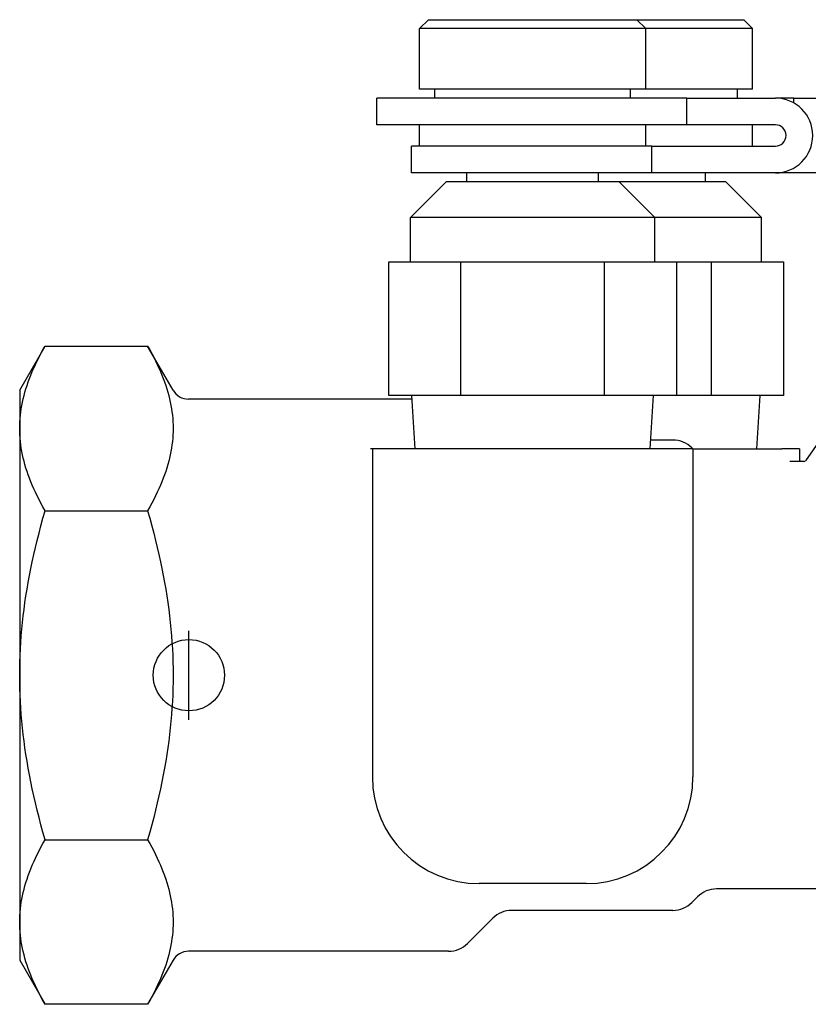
# Model space of a CAD drawing. Header units: millimetres. Extents: x 103 to 332, y -50 to 255.
# Tile 1 of 25: x 103 to 147, y 53 to 109. Entities that reach past the tile are written whole.
import ezdxf

# ---------------------------------------------------------------- set-up
doc = ezdxf.new("R2010")
doc.units = ezdxf.units.MM
doc.layers.add('Detail', color=2, linetype='Continuous')
doc.layers.add('ORIGIN', color=6, linetype='Continuous')

msp = doc.modelspace()

# ---------------------------------------------------------------- linework, layer by layer
at = {"layer": 'Detail'}
for p, q in [((125.634, 108.556), (125.134, 108.056)), ((125.634, 108.556), (137.334, 108.556)), ((137.334, 108.556), (143.334, 108.556)), ((137.334, 108.556), (137.834, 108.056)), ((143.334, 108.556), (143.834, 108.056)), ((125.134, 104.656), (125.134, 108.056)), ((137.834, 108.056), (125.134, 108.056)), ((137.834, 104.656), (137.834, 108.056)), ((143.834, 108.056), (137.834, 108.056)), ((143.834, 104.656), (143.834, 108.056)), ((137.834, 104.656), (125.134, 104.656)), ((125.984, 104.156), (125.984, 104.656)), ((136.984, 104.156), (136.984, 104.656)), ((143.834, 104.656), (137.834, 104.656)), ((142.984, 104.156), (142.984, 104.656)), ((140.145, 104.156), (122.734, 104.156)), ((122.734, 102.656), (122.734, 104.156)), ((140.145, 104.156), (145.109, 104.156)), ((140.145, 102.656), (140.145, 104.156)), ((146.145, 104.156), (145.109, 104.156)), ((146.145, 104.156), (151.109, 104.156)), ((146.145, 103.883), (146.145, 104.156)), ((140.145, 102.656), (122.734, 102.656)), ((125.134, 101.456), (125.134, 102.656)), ((137.834, 101.456), (137.834, 102.656)), ((145.109, 102.656), (140.145, 102.656)), ((143.834, 101.456), (143.834, 102.656)), ((138.169, 101.456), (124.684, 101.456)), ((124.684, 99.956), (124.684, 101.456)), ((138.169, 101.456), (145.109, 101.456)), ((138.169, 99.956), (138.169, 101.456)), ((159.125, 101.403), (146.798, 83.798)), ((138.169, 99.956), (124.684, 99.956)), ((127.784, 99.456), (127.784, 99.956)), ((135.184, 99.456), (135.184, 99.956)), ((145.109, 99.956), (138.169, 99.956)), ((141.184, 99.456), (141.184, 99.956)), ((151.109, 99.956), (145.109, 99.956)), ((126.634, 99.456), (124.634, 97.456)), ((136.334, 99.456), (126.634, 99.456)), ((142.334, 99.456), (136.334, 99.456)), ((136.334, 99.456), (138.334, 97.456)), ((142.334, 99.456), (144.334, 97.456)), ((138.334, 97.456), (124.634, 97.456)), ((124.634, 94.956), (124.634, 97.456)), ((144.334, 97.456), (138.334, 97.456)), ((138.334, 94.956), (138.334, 97.456)), ((144.334, 94.956), (144.334, 97.456)), ((123.401, 94.956), (127.443, 94.956)), ((123.401, 87.456), (123.401, 94.956)), ((127.443, 87.456), (127.443, 94.956)), ((127.443, 94.956), (135.526, 94.956)), ((135.526, 87.456), (135.526, 94.956)), ((135.526, 94.956), (139.567, 94.956)), ((139.567, 94.956), (141.526, 94.956)), ((139.567, 94.956), (139.567, 87.456)), ((141.526, 87.456), (141.526, 94.956)), ((141.526, 94.956), (145.567, 94.956)), ((145.567, 94.956), (145.567, 87.456)), ((102.684, 87.756), (104.113, 90.231)), ((104.113, 90.231), (109.867, 90.231)), ((111.296, 87.756), (109.867, 90.231)), ((102.684, 87.756), (102.684, 85.612)), ((127.443, 87.456), (123.401, 87.456)), ((124.891, 84.456), (124.703, 87.456)), ((135.526, 87.456), (127.443, 87.456)), ((139.567, 87.456), (135.526, 87.456)), ((138.078, 84.456), (138.266, 87.456)), ((141.526, 87.456), (139.567, 87.456)), ((145.567, 87.456), (141.526, 87.456)), ((144.078, 84.456), (144.266, 87.456)), ((124.716, 87.256), (112.162, 87.256)), ((102.684, 85.612), (102.684, 71.756)), ((139.363, 84.956), (138.109, 84.956)), ((122.484, 84.456), (122.384, 84.456)), ((122.484, 84.456), (122.484, 66.056)), ((140.484, 84.456), (122.484, 84.456)), ((140.484, 84.456), (140.424, 84.516)), ((140.484, 84.456), (140.501, 84.456)), ((140.484, 84.456), (140.484, 66.056)), ((140.501, 84.456), (141.482, 84.456)), ((141.482, 84.456), (145.473, 84.456)), ((146.473, 84.456), (145.473, 84.456)), ((146.473, 84.456), (146.473, 83.814)), ((146.716, 83.756), (145.931, 83.756)), ((146.473, 83.814), (146.494, 83.756)), ((104.113, 80.993), (109.867, 80.993)), ((102.684, 71.756), (102.684, 57.899)), ((104.113, 62.518), (109.867, 62.518)), ((134.484, 60.056), (128.484, 60.056)), ((149.184, 59.756), (141.806, 59.756)), ((140.745, 59.316), (140.424, 58.995)), ((129.245, 58.116), (127.824, 56.695)), ((139.363, 58.556), (130.306, 58.556)), ((102.684, 57.899), (102.684, 55.756)), ((126.763, 56.256), (112.162, 56.256)), ((102.684, 55.756), (104.113, 53.281)), ((111.296, 55.756), (109.867, 53.281)), ((109.867, 53.281), (104.113, 53.281))]:
    msp.add_line(p, q, dxfattribs=at)
at = {"layer": 'Detail', "flags": 128}
for points in [[(102.684, 85.612), (102.687, 85.797), (102.694, 85.982), (102.707, 86.167), (102.724, 86.351), (102.746, 86.535), (102.772, 86.719), (102.804, 86.904), (102.841, 87.089), (102.882, 87.275), (102.928, 87.462), (102.979, 87.649), (103.035, 87.837), (103.096, 88.027), (103.162, 88.217), (103.233, 88.41), (103.309, 88.603), (103.39, 88.799), (103.477, 88.996), (103.569, 89.196), (103.666, 89.398), (103.77, 89.602), (103.878, 89.809), (103.993, 90.018), (104.113, 90.231)], [(109.867, 90.231), (109.987, 90.018), (110.102, 89.809), (110.211, 89.602), (110.314, 89.398), (110.411, 89.196), (110.503, 88.996), (110.59, 88.799), (110.671, 88.603), (110.747, 88.41), (110.818, 88.217), (110.884, 88.027), (110.945, 87.837), (111.001, 87.649), (111.052, 87.462), (111.098, 87.275), (111.14, 87.089), (111.176, 86.904), (111.208, 86.719), (111.234, 86.535), (111.256, 86.351), (111.274, 86.167), (111.286, 85.982), (111.293, 85.797), (111.296, 85.612)], [(104.113, 80.993), (103.993, 81.206), (103.878, 81.416), (103.77, 81.622), (103.666, 81.827), (103.569, 82.028), (103.477, 82.228), (103.39, 82.425), (103.309, 82.621), (103.233, 82.815), (103.162, 83.007), (103.096, 83.198), (103.035, 83.387), (102.979, 83.576), (102.928, 83.763), (102.882, 83.949), (102.841, 84.135), (102.804, 84.32), (102.772, 84.505), (102.746, 84.689), (102.724, 84.874), (102.707, 85.058), (102.694, 85.242), (102.687, 85.427), (102.684, 85.612)], [(111.296, 85.612), (111.293, 85.427), (111.286, 85.242), (111.274, 85.058), (111.256, 84.874), (111.234, 84.689), (111.208, 84.505), (111.176, 84.32), (111.14, 84.135), (111.098, 83.949), (111.052, 83.763), (111.001, 83.576), (110.945, 83.387), (110.884, 83.198), (110.818, 83.007), (110.747, 82.815), (110.671, 82.621), (110.59, 82.425), (110.503, 82.228), (110.411, 82.028), (110.314, 81.827), (110.211, 81.622), (110.102, 81.416), (109.987, 81.206), (109.867, 80.993)], [(102.684, 71.756), (102.687, 72.126), (102.694, 72.496), (102.707, 72.864), (102.724, 73.233), (102.746, 73.602), (102.772, 73.97), (102.804, 74.34), (102.841, 74.71), (102.882, 75.082), (102.928, 75.454), (102.979, 75.829), (103.035, 76.206), (103.096, 76.585), (103.162, 76.966), (103.233, 77.351), (103.309, 77.738), (103.39, 78.129), (103.477, 78.524), (103.569, 78.923), (103.666, 79.327), (103.77, 79.736), (103.878, 80.149), (103.993, 80.568), (104.113, 80.993)], [(109.867, 80.993), (109.987, 80.568), (110.102, 80.149), (110.211, 79.736), (110.314, 79.327), (110.411, 78.923), (110.503, 78.524), (110.59, 78.129), (110.671, 77.738), (110.747, 77.351), (110.818, 76.966), (110.884, 76.585), (110.945, 76.206), (111.001, 75.829), (111.052, 75.454), (111.098, 75.082), (111.14, 74.71), (111.176, 74.34), (111.208, 73.97), (111.234, 73.602), (111.256, 73.233), (111.274, 72.864), (111.286, 72.496), (111.293, 72.126), (111.296, 71.756)], [(104.113, 62.518), (103.993, 62.943), (103.878, 63.362), (103.77, 63.776), (103.666, 64.185), (103.569, 64.588), (103.477, 64.987), (103.39, 65.382), (103.309, 65.773), (103.233, 66.161), (103.162, 66.545), (103.096, 66.927), (103.035, 67.306), (102.979, 67.683), (102.928, 68.057), (102.882, 68.43), (102.841, 68.802), (102.804, 69.172), (102.772, 69.541), (102.746, 69.91), (102.724, 70.279), (102.707, 70.647), (102.694, 71.016), (102.687, 71.386), (102.684, 71.756)], [(111.296, 71.756), (111.293, 71.386), (111.286, 71.016), (111.274, 70.647), (111.256, 70.279), (111.234, 69.91), (111.208, 69.541), (111.176, 69.172), (111.14, 68.802), (111.098, 68.43), (111.052, 68.057), (111.001, 67.683), (110.945, 67.306), (110.884, 66.927), (110.818, 66.545), (110.747, 66.161), (110.671, 65.773), (110.59, 65.382), (110.503, 64.987), (110.411, 64.588), (110.314, 64.185), (110.211, 63.776), (110.102, 63.362), (109.987, 62.943), (109.867, 62.518)], [(102.684, 57.899), (102.687, 58.085), (102.694, 58.269), (102.707, 58.454), (102.724, 58.638), (102.746, 58.822), (102.772, 59.007), (102.804, 59.191), (102.841, 59.377), (102.882, 59.562), (102.928, 59.749), (102.979, 59.936), (103.035, 60.124), (103.096, 60.314), (103.162, 60.505), (103.233, 60.697), (103.309, 60.891), (103.39, 61.086), (103.477, 61.284), (103.569, 61.483), (103.666, 61.685), (103.77, 61.889), (103.878, 62.096), (103.993, 62.306), (104.113, 62.518)], [(109.867, 62.518), (109.987, 62.306), (110.102, 62.096), (110.211, 61.889), (110.314, 61.685), (110.411, 61.483), (110.503, 61.284), (110.59, 61.086), (110.671, 60.891), (110.747, 60.697), (110.818, 60.505), (110.884, 60.314), (110.945, 60.124), (111.001, 59.936), (111.052, 59.749), (111.098, 59.562), (111.14, 59.377), (111.176, 59.191), (111.208, 59.007), (111.234, 58.822), (111.256, 58.638), (111.274, 58.454), (111.286, 58.269), (111.293, 58.085), (111.296, 57.899)], [(104.113, 53.281), (103.993, 53.493), (103.878, 53.703), (103.77, 53.91), (103.666, 54.114), (103.569, 54.316), (103.477, 54.515), (103.39, 54.713), (103.309, 54.908), (103.233, 55.102), (103.162, 55.294), (103.096, 55.485), (103.035, 55.674), (102.979, 55.863), (102.928, 56.05), (102.882, 56.237), (102.841, 56.422), (102.804, 56.607), (102.772, 56.792), (102.746, 56.977), (102.724, 57.161), (102.707, 57.345), (102.694, 57.53), (102.687, 57.714), (102.684, 57.899)], [(111.296, 57.899), (111.293, 57.714), (111.286, 57.53), (111.274, 57.345), (111.256, 57.161), (111.234, 56.977), (111.208, 56.792), (111.176, 56.607), (111.14, 56.422), (111.098, 56.237), (111.052, 56.05), (111.001, 55.863), (110.945, 55.674), (110.884, 55.485), (110.818, 55.294), (110.747, 55.102), (110.671, 54.908), (110.59, 54.713), (110.503, 54.515), (110.411, 54.316), (110.314, 54.114), (110.211, 53.91), (110.102, 53.703), (109.987, 53.493), (109.867, 53.281)]]:
    msp.add_lwpolyline(points, dxfattribs=at)
at = {"layer": 'Detail'}
for centre, radius, start, end in [((145.109, 102.056), 2.1, 270, 90), ((145.109, 102.056), 0.6, 270, 90), ((112.162, 88.256), 1, 210, 270), ((139.363, 83.456), 1.5, 45, 90), ((146.716, 83.856), 0.1, 270, 325), ((128.484, 66.056), 6, 180, 270), ((134.484, 66.056), 6, 270, 0), ((141.806, 58.256), 1.5, 90, 135), ((139.363, 60.056), 1.5, 270, 315), ((130.306, 57.056), 1.5, 90, 135), ((126.763, 57.756), 1.5, 270, 315), ((112.162, 55.256), 1, 90, 150)]:
    msp.add_arc(centre, radius, start, end, dxfattribs=at)
at = {"layer": 'ORIGIN'}
msp.add_line((112.183, 69.256), (112.183, 74.256), dxfattribs=at)
msp.add_circle((112.183, 71.756), 2, dxfattribs=at)

doc.saveas('drawing.dxf')
